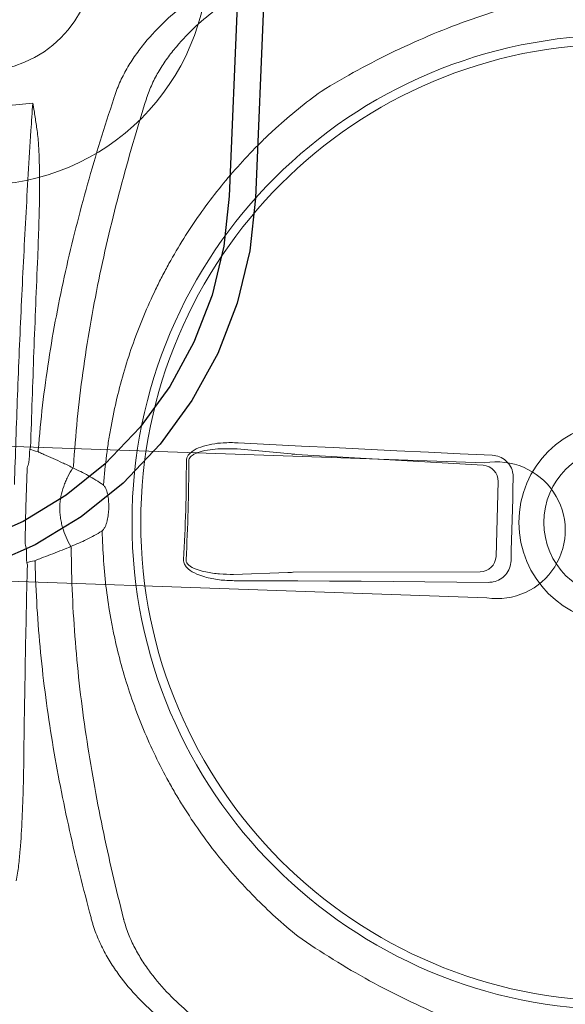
# Model space of a CAD drawing. Header units: millimetres. Extents: x 297264 to 416219, y -77299 to -23696.
# Tile 163 of 256: x 343785 to 343905, y -26464 to -26248. Entities that reach past the tile are written whole.
import ezdxf

# ---------------------------------------------------------------- set-up
doc = ezdxf.new("R2010")
doc.units = ezdxf.units.MM
doc.header["$LTSCALE"] = 2.5
for name, color, linetype, lineweight in [('CKD Equipments', 252, 'Continuous', 0), ('EQUIPMENT', 210, 'Continuous', 0), ('FURNITURES', 30, 'Continuous', 15), ('HATCH LIGHT', 250, 'Continuous', 0), ('K Equipment', 30, 'Continuous', 9)]:
    doc.layers.add(name, color=color, linetype=linetype, lineweight=lineweight)
doc.layers.add('Edges', color=7, linetype='Continuous')

# ---------------------------------------------------------------- blocks, each defined once
blk = doc.blocks.new('awreg')
at = {"layer": 'K Equipment'}
for radius in [50, 25]:
    blk.add_circle((60741.19, 14314.36, -7.42), radius, dxfattribs=at)
blk = doc.blocks.new('G$C62143A14')
at = {"linetype": 'Continuous', "lineweight": 0}
for p, q in [((159.41, 298.28), (158.51, 310.14)), ((186.05, 310.43), (185.4, 298.56)), ((161.16, 256.1), (159.47, 297.14)), ((185.36, 297.41), (184.56, 256.36)), ((181.11, 252.93), (164.68, 252.75))]:
    blk.add_line(p, q, dxfattribs=at)
at = {"linetype": 'Continuous', "lineweight": 0, "flags": 128}
for points in [[(158.93, 254.16), (158.73, 261.15), (158.52, 268.13), (158.3, 275.11), (158.08, 282.09), (157.85, 289.07), (157.62, 296.03), (157.38, 303), (157.14, 309.95)], [(187.42, 310.28), (187.32, 303.32), (187.24, 296.35), (187.15, 289.38), (187.08, 282.4), (187.01, 275.42), (186.94, 268.44), (186.88, 261.45), (186.82, 254.46)], [(182.02, 249.63), (179.75, 249.61), (177.48, 249.59), (175.2, 249.56), (172.93, 249.54), (170.66, 249.51), (168.39, 249.49), (166.11, 249.46), (163.84, 249.43)]]:
    blk.add_lwpolyline(points, dxfattribs=at)
at = {"linetype": 'Continuous', "lineweight": 0}
for radius in [106.93, 105, 22.05, 16.56]:
    blk.add_circle((173.18, 226), radius, dxfattribs=at)
for centre, radius, start, end in [((264.82, 359.79), 5.1, 198.6597, 198.9824), ((155.01, 366.47), 11.7, 289.4003, 291.6643), ((188.33, 366.83), 11.7, 249.5682, 251.8322), ((165.6, 356.38), 6.29, 203.4577, 206.904), ((177.96, 356.51), 6.29, 334.3284, 337.7748), ((157.41, 358.16), 13.42, 294.4256, 295.9261), ((157.61, 342.91), 6.49, 29.2266, 32.2639), ((186.11, 358.47), 13.42, 245.3063, 246.8069), ((168.31, 679.42), 358.79, 268.8832, 272.3492), ((168.31, 679.3), 358.14, 268.8832, 272.3493), ((164.68, 256.28), 3.53, 182.7979, 269.9804), ((181.03, 256.45), 3.53, 271.252, 358.4345)]:
    blk.add_arc(centre, radius, start, end, dxfattribs=at)
for centre, major_axis, ratio, start_param, end_param in [((171.84, 350.64), (37.1, 0.4), 0.145844, 1.830411, 1.913269), ((171.84, 350.64), (37.1, 0.4), 0.145844, 1.228323, 1.311182), ((159.19, 296.52), (0.09, -3.5), 0.086139, 1.744011, 2.093077), ((185.66, 296.81), (-0.02, -3.5), 0.086139, 4.190109, 4.539174)]:
    blk.add_ellipse(centre, major_axis=major_axis, ratio=ratio, start_param=start_param, end_param=end_param, dxfattribs=at)
for points in [[(258.59, 370.05), (259.1, 366.09), (259.61, 362.14), (260.15, 358.18)], [(254.1, 358.33), (256.1, 358.27), (258.12, 358.22), (260.15, 358.18)], [(159.33, 355.6), (159.52, 355.05), (159.71, 354.5), (159.83, 353.87)], [(163.42, 356.11), (163.03, 356), (162.64, 355.89), (162.26, 355.77)], [(181.31, 355.97), (180.93, 356.08), (180.54, 356.19), (180.14, 356.29)], [(183.79, 354.13), (183.89, 354.76), (184.07, 355.32), (184.25, 355.87)], [(159.5, 353.76), (159.55, 353.75), (159.61, 353.75), (159.65, 353.78)], [(159.65, 353.78), (159.71, 353.81), (159.77, 353.84), (159.83, 353.87)], [(183.79, 354.13), (183.85, 354.1), (183.91, 354.07), (183.96, 354.04)], [(183.96, 354.04), (184.01, 354.01), (184.06, 354.01), (184.11, 354.02)], [(162.96, 345.94), (162.94, 345.94), (162.92, 345.95), (162.9, 345.95)], [(163.05, 346.4), (163.06, 346.39), (163.08, 346.39), (163.1, 346.38)], [(180.88, 346.15), (180.86, 346.14), (180.84, 346.13), (180.83, 346.13)], [(261.88, 340.42), (261.88, 340.42), (261.88, 340.42), (261.89, 340.42)], [(82.05, 338.49), (82.05, 338.49), (82.04, 338.48), (82.04, 338.48)], [(262.17, 333.24), (262.12, 333.25), (262.07, 333.27), (262.02, 333.28)], [(82.06, 331.35), (82.01, 331.33), (81.96, 331.32), (81.91, 331.3)]]:
    blk.add_open_spline(points, degree=3, dxfattribs=at)
for points, knots in [([(176.37, 358.94), (182.93, 359), (189.47, 359.03), (199.27, 359.03), (202.53, 359.03), (209.05, 359), (212.31, 358.99), (218.81, 358.93), (222.06, 358.9), (228.52, 358.82), (231.74, 358.78), (241.38, 358.62), (247.76, 358.49), (254.1, 358.33)], [0, 0, 0, 0, 0.25, 0.25, 0.375, 0.375, 0.5, 0.5, 0.625, 0.625, 0.75, 0.75, 1, 1, 1, 1]), ([(254.16, 356.97), (253.59, 356.87), (253.02, 356.78), (251.88, 356.63), (251.31, 356.57), (249.59, 356.4), (248.44, 356.3), (245, 356.08), (242.7, 355.98), (238.08, 355.85), (235.77, 355.81), (231.14, 355.77), (228.82, 355.77), (226.5, 355.78)], [0, 0, 0, 0, 0.0625, 0.0625, 0.125, 0.125, 0.25, 0.25, 0.5, 0.5, 0.75, 0.75, 1, 1, 1, 1]), ([(260, 358.13), (259.94, 358.11), (259.88, 358.09), (259.76, 358.07), (259.7, 358.05), (259.52, 358.01), (259.39, 357.99), (259.03, 357.91), (258.79, 357.86), (258.06, 357.71), (257.57, 357.62), (256.11, 357.33), (255.14, 357.15), (254.16, 356.97)], [0, 0, 0, 0, 0.03125, 0.03125, 0.0625, 0.0625, 0.125, 0.125, 0.25, 0.25, 0.5, 0.5, 1, 1, 1, 1]), ([(259.99, 358.16), (260.03, 358.16), (260.08, 358.17), (260.13, 358.18), (260.13, 358.18), (260.14, 358.18), (260.15, 358.18)], [0, 0, 0, 0, 0.0002027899, 0.0002027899, 0.0002027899, 0.000241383, 0.000241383, 0.000241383, 0.000241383]), ([(260, 358.13), (260.04, 358.14), (260.08, 358.16), (260.13, 358.17), (260.14, 358.18), (260.14, 358.18), (260.15, 358.18)], [0, 0, 0, 0, 0.0002012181, 0.0002012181, 0.0002012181, 0.0002381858, 0.0002381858, 0.0002381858, 0.0002381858]), ([(117.12, 354.6), (114.8, 354.54), (112.49, 354.49), (107.86, 354.43), (105.55, 354.42), (100.93, 354.46), (98.63, 354.5), (95.17, 354.66), (94.02, 354.72), (92.3, 354.86), (91.73, 354.91), (90.59, 355.04), (90.02, 355.11), (89.45, 355.2)], [0, 0, 0, 0, 0.25, 0.25, 0.5, 0.5, 0.75, 0.75, 0.875, 0.875, 0.9375, 0.9375, 1, 1, 1, 1]), ([(158.9, 355.44), (151.92, 355.34), (144.94, 355.22), (131.01, 354.94), (124.06, 354.78), (117.12, 354.6)], [0, 0, 0, 0, 0.5, 0.5, 1, 1, 1, 1]), ([(180.14, 356.29), (178.75, 356.29), (177.36, 356.29), (174.57, 356.28), (171.78, 356.26), (168.99, 356.22), (166.21, 356.17), (164.81, 356.14), (163.42, 356.11)], [0, 0, 0, 0, 0.25, 0.25, 0.5, 0.75, 0.75, 1, 1, 1, 1]), ([(226.5, 355.78), (219.55, 355.81), (212.59, 355.82), (198.65, 355.8), (191.67, 355.77), (184.68, 355.72)], [0, 0, 0, 0, 0.5, 0.5, 1, 1, 1, 1]), ([(82.05, 338.49), (88.31, 340.43), (94.62, 342.26), (104.17, 344.77), (107.37, 345.57), (113.78, 347.08), (117, 347.79), (126.68, 349.77), (133.19, 350.9), (143.02, 352.25), (146.31, 352.64), (152.9, 353.29), (156.2, 353.56), (159.5, 353.76)], [0, 0, 0, 0, 0.25, 0.25, 0.375, 0.375, 0.5, 0.5, 0.75, 0.75, 0.875, 0.875, 1, 1, 1, 1]), ([(159.99, 353.53), (160.13, 353.19), (160.28, 352.84), (160.43, 352.5), (160.72, 351.82), (161.01, 351.14), (161.3, 350.47), (161.59, 349.79), (161.88, 349.11), (162.18, 348.43), (162.47, 347.76), (162.76, 347.08), (163.05, 346.4)], [0.0002616, 0.0002616, 0.0002616, 0.0002616, 0.00188464, 0.00188464, 0.00188464, 0.00508207, 0.00508207, 0.00508207, 0.00827951, 0.00827951, 0.00827951, 0.01147698, 0.01147698, 0.01147698, 0.01147698]), ([(180.5, 346.27), (181.01, 347.27), (181.28, 347.96), (181.56, 348.64), (181.83, 349.32), (182.11, 350.01), (182.38, 350.69), (182.66, 351.38), (182.94, 352.06), (183.21, 352.74), (183.35, 353.09), (183.49, 353.44), (183.64, 353.79)], [0, 0, 0, 0, 0.00319655, 0.00319655, 0.00319655, 0.00639307, 0.00639307, 0.00639307, 0.00958958, 0.00958958, 0.00958958, 0.01121538, 0.01121538, 0.01121538, 0.01121538]), ([(184.11, 354.02), (187.42, 353.89), (190.73, 353.7), (197.33, 353.19), (200.62, 352.87), (210.48, 351.74), (217.01, 350.75), (226.74, 348.97), (229.97, 348.33), (236.41, 346.95), (239.63, 346.22), (249.23, 343.92), (255.57, 342.23), (261.88, 340.42)], [0, 0, 0, 0, 0.125, 0.125, 0.25, 0.25, 0.5, 0.5, 0.625, 0.625, 0.75, 0.75, 1, 1, 1, 1]), ([(180.5, 346.27), (179.86, 346.65), (179.19, 347.01), (178.15, 347.48), (177.8, 347.62), (177.09, 347.9), (176.73, 348.02), (174.91, 348.58), (173.41, 348.82), (171.09, 348.8), (170.32, 348.73), (169.18, 348.53), (168.8, 348.44), (168.06, 348.25), (167.7, 348.14), (165.9, 347.54), (164.56, 346.88), (163.28, 346.09)], [0, 0, 0, 0, 0.125, 0.125, 0.1875, 0.1875, 0.25, 0.25, 0.5, 0.5, 0.625, 0.625, 0.6875, 0.6875, 0.75, 0.75, 1, 1, 1, 1]), ([(162.9, 345.95), (156.01, 345.65), (149.15, 345.08), (138.9, 343.85), (135.48, 343.38), (128.69, 342.33), (125.3, 341.74), (115.17, 339.84), (108.47, 338.36), (98.51, 335.9), (95.2, 335.04), (88.61, 333.25), (85.33, 332.31), (82.06, 331.35)], [0, 0, 0, 0, 0.25, 0.25, 0.375, 0.375, 0.5, 0.5, 0.75, 0.75, 0.875, 0.875, 1, 1, 1, 1]), ([(163.28, 346.09), (163.79, 344.92), (164.33, 343.78), (165.22, 342.1), (165.53, 341.55), (166.18, 340.47), (166.53, 339.93), (166.9, 339.41)], [0, 0, 0, 0, 0.5, 0.5, 0.75, 0.75, 1, 1, 1, 1]), ([(177.03, 339.52), (177.39, 340.05), (177.72, 340.59), (178.35, 341.69), (178.65, 342.25), (179.5, 343.94), (180.02, 345.1), (180.5, 346.27)], [0, 0, 0, 0, 0.25, 0.25, 0.5, 0.5, 1, 1, 1, 1]), ([(262.02, 333.28), (258.73, 334.18), (255.43, 335.04), (248.8, 336.69), (245.48, 337.48), (235.46, 339.73), (228.74, 341.06), (218.57, 342.75), (215.17, 343.26), (208.35, 344.16), (204.93, 344.56), (194.65, 345.57), (187.78, 345.99), (180.88, 346.15)], [0, 0, 0, 0, 0.125, 0.125, 0.25, 0.25, 0.5, 0.5, 0.625, 0.625, 0.75, 0.75, 1, 1, 1, 1]), ([(79.75, 293.03), (82.31, 296.45), (85.04, 299.7), (90.82, 305.84), (93.86, 308.74), (100.26, 314.21), (103.61, 316.77), (108.01, 319.76), (108.9, 320.35), (110.69, 321.5), (111.6, 322.06), (114.34, 323.72), (116.19, 324.76), (121.81, 327.74), (125.65, 329.52), (133.49, 332.64), (137.5, 334), (142.63, 335.43), (143.66, 335.7), (145.73, 336.21), (146.78, 336.46), (149.91, 337.15), (152, 337.55), (158.29, 338.58), (162.49, 339.04), (166.97, 339.32)], [0, 0, 0, 0, 0.125, 0.125, 0.25, 0.25, 0.375, 0.375, 0.40625, 0.40625, 0.4375, 0.4375, 0.5, 0.5, 0.625, 0.625, 0.75, 0.75, 0.78125, 0.78125, 0.8125, 0.8125, 0.875, 0.875, 1, 1, 1, 1]), ([(166.9, 339.41), (166.97, 339.32), (167.04, 339.24), (167.21, 339.09), (167.3, 339.02), (167.59, 338.84), (167.79, 338.74), (168.21, 338.57), (168.43, 338.5), (168.86, 338.38), (169.08, 338.33), (169.74, 338.21), (170.18, 338.15), (171.08, 338.08), (171.53, 338.07), (172.43, 338.08), (172.88, 338.1), (173.77, 338.19), (174.21, 338.25), (174.86, 338.39), (175.08, 338.45), (175.51, 338.58), (175.72, 338.65), (176.14, 338.83), (176.35, 338.93), (176.63, 339.12), (176.72, 339.19), (176.89, 339.34), (176.96, 339.43), (177.03, 339.52)], [0, 0, 0, 0, 0.03125, 0.03125, 0.0625, 0.0625, 0.125, 0.125, 0.1875, 0.1875, 0.25, 0.25, 0.375, 0.375, 0.5, 0.5, 0.625, 0.625, 0.75, 0.75, 0.8125, 0.8125, 0.875, 0.875, 0.9375, 0.9375, 0.96875, 0.96875, 1, 1, 1, 1]), ([(176.96, 339.43), (179.33, 339.32), (181.45, 339.19), (184.64, 338.91), (185.7, 338.8), (187.83, 338.55), (188.88, 338.42), (194.15, 337.67), (198.29, 336.84), (206.46, 334.76), (210.49, 333.5), (216.42, 331.29), (218.39, 330.49), (221.31, 329.22), (222.28, 328.78), (224.21, 327.87), (225.17, 327.41), (229.93, 325.02), (233.59, 322.91), (240.66, 318.33), (244.06, 315.86), (248.96, 311.86), (250.56, 310.48), (252.91, 308.34), (253.69, 307.62), (255.22, 306.14), (255.98, 305.39), (259.71, 301.59), (262.53, 298.39), (265.16, 295.03)], [0, 0, 0, 0, 0.0625, 0.0625, 0.09375, 0.09375, 0.125, 0.125, 0.25, 0.25, 0.375, 0.375, 0.4375, 0.4375, 0.46875, 0.46875, 0.5, 0.5, 0.625, 0.625, 0.75, 0.75, 0.8125, 0.8125, 0.84375, 0.84375, 0.875, 0.875, 1, 1, 1, 1]), ([(261.89, 340.42), (262.18, 340.34), (262.47, 340.26), (263.05, 340.09), (263.34, 340), (264.19, 339.71), (264.75, 339.51), (266.4, 338.85), (267.46, 338.35), (269.53, 337.27), (270.53, 336.68), (272.48, 335.43), (273.41, 334.77), (276.1, 332.73), (277.76, 331.28), (280.86, 328.24), (282.3, 326.66), (283.99, 324.62), (284.32, 324.21), (284.96, 323.38), (285.28, 322.97), (286.2, 321.73), (286.79, 320.9), (288.47, 318.4), (289.48, 316.71), (291.29, 313.34), (292.1, 311.64), (293.13, 309.09), (293.45, 308.23), (294.02, 306.53), (294.28, 305.68), (294.5, 304.84)], [0, 0, 0, 0, 0.015625, 0.015625, 0.03125, 0.03125, 0.0625, 0.0625, 0.125, 0.125, 0.1875, 0.1875, 0.25, 0.25, 0.375, 0.375, 0.5, 0.5, 0.53125, 0.53125, 0.5625, 0.5625, 0.625, 0.625, 0.75, 0.75, 0.875, 0.875, 0.9375, 0.9375, 1, 1, 1, 1]), ([(50.2, 302.21), (50.41, 303.06), (50.64, 303.91), (51.18, 305.63), (51.48, 306.49), (52.46, 309.06), (53.22, 310.78), (54.96, 314.19), (55.94, 315.9), (57.56, 318.43), (58.13, 319.28), (59.03, 320.54), (59.34, 320.96), (59.96, 321.8), (60.29, 322.21), (61.93, 324.29), (63.33, 325.9), (66.37, 329.01), (68, 330.49), (70.64, 332.59), (71.56, 333.27), (73.48, 334.56), (74.47, 335.17), (76.51, 336.3), (77.56, 336.82), (79.2, 337.51), (79.75, 337.73), (80.6, 338.03), (80.88, 338.13), (81.46, 338.31), (81.75, 338.4), (82.04, 338.48)], [0, 0, 0, 0, 0.0625, 0.0625, 0.125, 0.125, 0.25, 0.25, 0.375, 0.375, 0.4375, 0.4375, 0.46875, 0.46875, 0.5, 0.5, 0.625, 0.625, 0.75, 0.75, 0.8125, 0.8125, 0.875, 0.875, 0.9375, 0.9375, 0.96875, 0.96875, 0.984375, 0.984375, 1, 1, 1, 1]), ([(292.69, 299.36), (292.26, 300.96), (291.71, 302.57), (290.72, 305), (290.36, 305.81), (289.6, 307.43), (289.2, 308.23), (287.91, 310.65), (286.95, 312.24), (284.85, 315.42), (283.7, 316.99), (281.18, 320.09), (279.83, 321.59), (276.94, 324.47), (275.4, 325.86), (272.9, 327.8), (272.03, 328.43), (270.67, 329.33), (270.21, 329.62), (269.28, 330.18), (268.8, 330.46), (267.36, 331.24), (266.37, 331.72), (264.32, 332.57), (263.27, 332.94), (262.17, 333.24)], [0, 0, 0, 0, 0.125, 0.125, 0.1875, 0.1875, 0.25, 0.25, 0.375, 0.375, 0.5, 0.5, 0.625, 0.625, 0.75, 0.75, 0.8125, 0.8125, 0.84375, 0.84375, 0.875, 0.875, 0.9375, 0.9375, 1, 1, 1, 1]), ([(81.91, 331.3), (81.36, 331.14), (80.83, 330.96), (79.77, 330.57), (79.26, 330.35), (77.73, 329.68), (76.75, 329.18), (75.33, 328.37), (74.86, 328.09), (73.94, 327.5), (73.48, 327.2), (72.15, 326.27), (71.29, 325.63), (68.84, 323.63), (67.32, 322.21), (64.5, 319.27), (63.18, 317.74), (60.74, 314.58), (59.62, 312.99), (57.58, 309.77), (56.66, 308.15), (55.43, 305.71), (55.04, 304.9), (54.31, 303.27), (53.97, 302.45), (53.04, 300), (52.53, 298.38), (52.13, 296.78)], [0, 0, 0, 0, 0.03125, 0.03125, 0.0625, 0.0625, 0.125, 0.125, 0.15625, 0.15625, 0.1875, 0.1875, 0.25, 0.25, 0.375, 0.375, 0.5, 0.5, 0.625, 0.625, 0.75, 0.75, 0.8125, 0.8125, 0.875, 0.875, 1, 1, 1, 1]), ([(157.14, 309.95), (157.13, 311.04), (157.12, 313.22), (157.56, 316.01), (158.26, 318.33), (159.01, 319.82), (159.93, 320.77), (160.64, 321.18), (161.14, 321.21), (161.33, 321.23)], [0, 0, 0, 0, 0.25332, 0.506196, 0.65059, 0.817687, 0.886369, 0.955719, 1, 1, 1, 1]), ([(161.31, 320.69), (161.18, 320.69), (160.86, 320.66), (160.54, 320.45), (160.2, 320.13), (159.65, 319.36), (159.16, 317.99), (158.7, 315.82), (158.44, 313.21), (158.49, 311.17), (158.51, 310.14)], [0, 0, 0, 0, 0.034894, 0.07906, 0.092988, 0.155615, 0.320186, 0.468315, 0.732642, 1, 1, 1, 1]), ([(182.99, 321.46), (183.22, 321.44), (183.67, 321.42), (184.43, 321.02), (185.38, 320.07), (186.27, 318.31), (186.94, 316.01), (187.36, 313.28), (187.4, 311.36), (187.42, 310.28)], [0, 0, 0, 0, 0.0522268, 0.1042313, 0.1923821, 0.3606157, 0.5543927, 0.7486822, 1, 1, 1, 1]), ([(186.05, 310.43), (186.05, 311.45), (186.05, 313.24), (185.78, 315.8), (185.34, 317.95), (184.73, 319.59), (184.06, 320.51), (183.55, 320.86), (183.22, 320.94), (183.06, 320.93), (183.01, 320.93)], [0, 0, 0, 0, 0.265211, 0.46586, 0.668447, 0.834858, 0.915193, 0.958561, 0.988769, 1, 1, 1, 1]), ([(265.16, 295.03), (266.9, 292.42), (268.56, 289.8), (271.72, 284.5), (273.22, 281.83), (276.08, 276.42), (277.43, 273.7), (279.98, 268.18), (281.17, 265.39), (283.41, 259.74), (284.44, 256.91), (285.85, 252.62), (286.3, 251.18), (287.14, 248.29), (287.54, 246.84), (288.29, 243.91), (288.64, 242.44), (289.27, 239.47), (289.55, 237.97), (290.02, 234.96), (290.22, 233.44), (290.43, 231.13), (290.49, 230.35), (290.55, 229.19), (290.56, 228.8), (290.59, 228.01), (290.6, 227.62), (290.62, 225.65), (290.56, 224.09), (290.35, 221.02), (290.18, 219.49), (289.77, 216.47), (289.52, 214.97), (288.95, 211.99), (288.63, 210.51), (287.95, 207.58), (287.58, 206.12), (286.8, 203.23), (286.38, 201.79), (285.07, 197.5), (284.11, 194.66), (280.98, 186.21), (278.56, 180.65), (274.42, 172.38), (272.96, 169.66), (269.9, 164.27), (268.3, 161.61), (266.62, 158.98)], [0, 0, 0, 0, 0.0625, 0.0625, 0.125, 0.125, 0.1875, 0.1875, 0.25, 0.25, 0.3125, 0.3125, 0.34375, 0.34375, 0.375, 0.375, 0.40625, 0.40625, 0.4375, 0.4375, 0.46875, 0.46875, 0.484375, 0.484375, 0.492188, 0.492188, 0.5, 0.5, 0.53125, 0.53125, 0.5625, 0.5625, 0.59375, 0.59375, 0.625, 0.625, 0.65625, 0.65625, 0.6875, 0.6875, 0.75, 0.75, 0.875, 0.875, 0.9375, 0.9375, 1, 1, 1, 1]), ([(81.21, 156.98), (79.47, 159.59), (77.81, 162.21), (74.65, 167.51), (73.14, 170.18), (70.29, 175.58), (68.94, 178.31), (66.39, 183.83), (65.2, 186.62), (62.96, 192.26), (61.93, 195.1), (60.52, 199.39), (60.07, 200.83), (59.22, 203.72), (58.82, 205.17), (58.08, 208.1), (57.73, 209.57), (57.1, 212.54), (56.82, 214.04), (56.34, 217.05), (56.15, 218.57), (55.94, 220.88), (55.88, 221.66), (55.82, 222.82), (55.8, 223.21), (55.78, 224), (55.77, 224.39), (55.75, 226.36), (55.8, 227.92), (56.02, 230.99), (56.19, 232.52), (56.6, 235.54), (56.85, 237.04), (57.42, 240.02), (57.73, 241.5), (58.42, 244.43), (58.79, 245.89), (59.57, 248.78), (59.98, 250.22), (61.29, 254.51), (62.26, 257.35), (65.39, 265.8), (67.81, 271.36), (71.95, 279.63), (73.4, 282.35), (76.46, 287.74), (78.07, 290.4), (79.75, 293.03)], [0, 0, 0, 0, 0.0625, 0.0625, 0.125, 0.125, 0.1875, 0.1875, 0.25, 0.25, 0.3125, 0.3125, 0.34375, 0.34375, 0.375, 0.375, 0.40625, 0.40625, 0.4375, 0.4375, 0.46875, 0.46875, 0.484375, 0.484375, 0.492187, 0.492187, 0.5, 0.5, 0.53125, 0.53125, 0.5625, 0.5625, 0.59375, 0.59375, 0.625, 0.625, 0.65625, 0.65625, 0.6875, 0.6875, 0.75, 0.75, 0.875, 0.875, 0.9375, 0.9375, 1, 1, 1, 1]), ([(163.84, 249.43), (163.3, 249.48), (162.2, 249.57), (160.74, 250.39), (159.63, 251.6), (159.05, 252.94), (158.97, 253.82), (158.93, 254.16)], [0, 0, 0, 0, 0.216319, 0.432689, 0.648031, 0.863773, 1, 1, 1, 1]), ([(186.82, 254.46), (186.77, 253.91), (186.65, 252.81), (185.8, 251.35), (184.55, 250.26), (183.21, 249.71), (182.35, 249.65), (182.02, 249.63)], [0, 0, 0, 0, 0.21899, 0.438068, 0.655087, 0.870478, 1, 1, 1, 1])]:
    blk.add_open_spline(points, degree=3, knots=knots, dxfattribs=at)
at = {"layer": 'CKD Equipments'}
blk.add_arc((170.42, 252.78), 15, 173.8395, 12.3466, dxfattribs=at)
blk.add_arc((170.42, 252.78), 15, 173.8395, 12.3466, dxfattribs=at)
blk.add_arc((170.42, 252.78), 15, 173.8395, 12.3466, dxfattribs=at)
blk.add_arc((170.42, 252.78), 15, 173.8395, 12.3466, dxfattribs=at)
blk.add_arc((170.42, 252.78), 15, 173.8395, 12.3466, dxfattribs=at)
blk.add_arc((170.42, 252.78), 15, 173.8395, 12.3466, dxfattribs=at)
at = {"layer": 'EQUIPMENT'}
for points in [[(155.51, 254.39), (154.92, 413.78)], [(155.51, 254.39), (154.92, 413.78)], [(155.51, 254.39), (154.92, 413.78)], [(155.51, 254.39), (154.92, 413.78)], [(155.51, 254.39), (154.92, 413.78)], [(155.51, 254.39), (154.92, 413.78)], [(155.51, 254.39), (154.92, 413.78)], [(155.51, 254.39), (154.92, 413.78)], [(184.49, 414.24), (185.08, 255.99)], [(184.49, 414.24), (185.08, 255.99)], [(184.49, 414.24), (185.08, 255.99)], [(184.49, 414.24), (185.08, 255.99)], [(184.49, 414.24), (185.08, 255.99)], [(184.49, 414.24), (185.08, 255.99)], [(184.49, 414.24), (185.08, 255.99)], [(184.49, 414.24), (185.08, 255.99)]]:
    blk.add_lwpolyline(points, dxfattribs=at)
blk.add_arc((170.42, 252.78), 15, 173.8395, 12.3466, dxfattribs=at)
blk.add_arc((170.42, 252.78), 15, 173.8395, 12.3466, dxfattribs=at)
blk = doc.blocks.new('boilerplan')
at = {"layer": 'Edges'}
for p, q in [((227.28, 102.98), (222.39, 112.89)), ((222.27, 100.08), (217.05, 110.68)), ((233.42, 93.79), (227.28, 102.98)), ((228.84, 90.26), (222.27, 100.08)), ((240.71, 85.47), (233.42, 93.79)), ((236.62, 81.38), (228.84, 90.26)), ((249.02, 78.19), (240.71, 85.47)), ((245.5, 73.6), (236.62, 81.38)), ((258.21, 72.04), (249.02, 78.19)), ((255.32, 67.04), (245.5, 73.6)), ((268.13, 67.16), (258.21, 72.04)), ((265.92, 61.81), (255.32, 67.04)), ((278.6, 63.6), (268.13, 67.16)), ((289.44, 61.45), (278.6, 63.6)), ((277.1, 58.02), (265.92, 61.81)), ((300.46, 60.72), (289.44, 61.45)), ((693.38, 60.72), (300.46, 60.72)), ((288.68, 55.71), (277.1, 58.02)), ((300.27, 54.95), (288.68, 55.71)), ((399.3, 54.95), (300.27, 54.95))]:
    blk.add_line(p, q, dxfattribs=at)
blk = doc.blocks.new('G$C6845078B')
blk.add_blockref('boilerplan', (-210.19, -41.12))

msp = doc.modelspace()

# ---------------------------------------------------------------- hatches: boundary and pattern name
at = {"layer": 'HATCH LIGHT', "true_color": 0x636466}
h = msp.add_hatch(dxfattribs=at)
h.set_pattern_fill('ANSI32', color=251, scale=6)
h.set_pattern_definition([(45, (278504.94, -46725.026), (-40.411153, 40.411153), []), (45, (278531.88, -46725.026), (-40.411153, 40.411153), [])])
h.paths.add_polyline_path([(355647.78, -32589.97), (355453.84, -32638.82), (355635.38, -33359.69), (343082.73, -33359.58, -0.000263), (343068.2, -33559.58), (355891.99, -33559.7)])
h.paths.add_polyline_path([(343496.68, -25157.06), (343296.59, -25157.06, -0.011972), (342815.37, -34256.03), (343015.96, -34256.03, 0.01196)])
h.paths.add_polyline_path([(343480.3, -25697.6), (353159.24, -26046.56, 0.003501), (353653.31, -26800.64), (353820.94, -26691.53), (353270.83, -25850.46), (343486.54, -25497.7, -0.000262)])
h = msp.add_hatch(dxfattribs=at)
h.set_pattern_fill('ANSI37', color=251, scale=8)
h.set_pattern_definition([(45, (278504.942, -46725.026), (-17.960512, 17.960512), []), (135, (278504.942, -46725.026), (-17.960512, -17.960512), [])])
edge = h.paths.add_edge_path()
edge.add_line((346273.84, -25798.32), (343480.3, -25697.6))
edge.add_arc((153082.95, -19659.44), 190493.08, 356.5735369, 358.1835586, ccw=False)
edge.add_line((343235.48, -31044.72), (346084.7, -31044.74))
edge.add_line((346084.7, -31044.74), (346211.2, -27535.69))
edge.add_line((346211.2, -27535.69), (346111.27, -27532.09))
edge.add_line((346111.27, -27532.09), (346082.02, -28343.52))
edge.add_line((346082.02, -28343.52), (346082.02, -28343.52))
edge.add_line((346082.02, -28343.52), (346017.17, -30142.35))
edge.add_line((346017.17, -30142.35), (345988.24, -30944.74))
edge.add_line((345988.24, -30944.74), (343356.53, -30944.72))
edge.add_line((343356.53, -30944.72), (343482.55, -27449.28))
edge.add_line((343482.55, -27449.28), (344481.9, -27485.31))
edge.add_line((344481.9, -27485.31), (344523.3, -27486.81))
edge.add_line((344523.3, -27486.81), (344526.9, -27386.87))
edge.add_line((344526.9, -27386.87), (343486.16, -27349.35))
edge.add_line((343486.16, -27349.35), (343542.06, -25799.9))
edge.add_line((343542.06, -25799.9), (345041.09, -25853.94))
edge.add_line((345041.09, -25853.94), (345030.28, -26153.75))
edge.add_line((345030.28, -26153.75), (345006.88, -26801.7))
edge.add_line((345006.88, -26801.7), (345004.23, -26874.86))
edge.add_line((345004.23, -26874.86), (345104.17, -26878.47))
edge.add_line((345104.17, -26878.47), (345140.97, -25857.54))
edge.add_line((345140.97, -25857.54), (346170.3, -25894.65))
edge.add_line((346170.3, -25894.65), (346143.7, -26632.68))
edge.add_line((346143.7, -26632.68), (346243.63, -26636.28))
edge.add_line((346243.63, -26636.28), (346273.84, -25798.32))

# ---------------------------------------------------------------- block references
at = {"layer": 'CKD Equipments', "ltscale": 10, "rotation": 87.62417962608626}
msp.add_blockref('G$C6845078B', (343846.87, -26377.51, 7.42), dxfattribs=at)
at = {"layer": 'CKD Equipments', "ltscale": 0.25, "rotation": 87.79023278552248}
msp.add_blockref('G$C62143A14', (344135.77, -26539.83), dxfattribs=at)
at = {"layer": 'FURNITURES', "xscale": -1, "rotation": 87.79023278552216}
msp.add_blockref('awreg', (360422.18, 33910.03, 7.42), dxfattribs=at)

doc.saveas('drawing.dxf')
